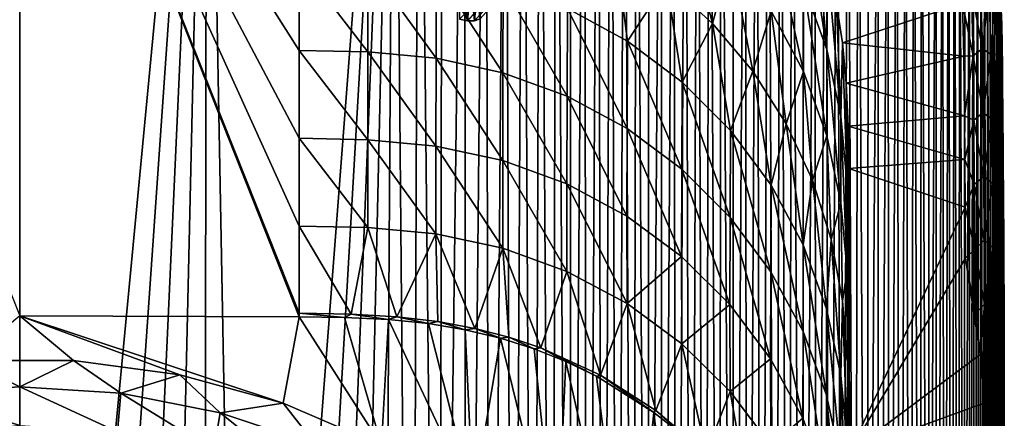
# Model space of a CAD drawing. Header units: metres. Extents: x -26 to 26, y -119 to 32.
# Tile 194 of 208: x 0 to 26, y 1 to 11. Entities that reach past the tile are written whole.
import ezdxf

# ---------------------------------------------------------------- set-up
doc = ezdxf.new("R2010")
doc.units = ezdxf.units.M
doc.layers.add('solid_13_411_041_XXX', color=7, linetype='CONTINUOUS')

msp = doc.modelspace()

# ---------------------------------------------------------------- linework, layer by layer
at = {"layer": 'solid_13_411_041_XXX'}
for points in [[(-4.467282, -25.673998, 3.756081), (-4.878562, 25.624779, 3.756081), (0, 25.636683, 3.756081)], [(-3.084597, -25.679379, 3.756081), (-4.467282, -25.673998, 3.756081), (0, 25.636683, 3.756081)], [(-1.598304, -25.683008, 3.756081), (-3.084597, -25.679379, 3.756081), (0, 25.636683, 3.756081)], [(0, -25.68432, 3.756081), (-1.598304, -25.683008, 3.756081), (0, 25.636683, 3.756081)], [(0, -25.68432, 3.756081), (0, 25.636683, 3.756081), (4.878562, 25.624779, 3.756081)], [(1.306731, -25.683424, 3.756081), (0, -25.68432, 3.756081), (4.878562, 25.624779, 3.756081)], [(2.539918, -25.681011, 3.756081), (1.306731, -25.683424, 3.756081), (4.878562, 25.624779, 3.756081)], [(3.701348, -25.677206, 3.756081), (2.539918, -25.681011, 3.756081), (4.878562, 25.624779, 3.756081)], [(4.797111, -25.672432, 3.756081), (3.701348, -25.677206, 3.756081), (4.878562, 25.624779, 3.756081)], [(5.831902, -25.666977, 3.756081), (4.797111, -25.672432, 3.756081), (4.878562, 25.624779, 3.756081)], [(5.831902, -25.666977, 3.756081), (4.878562, 25.624779, 3.756081), (9.757009, 25.589111, 3.756081)], [(6.808683, -25.660992, 3.756081), (5.831902, -25.666977, 3.756081), (9.757009, 25.589111, 3.756081)], [(7.731613, -25.654713, 3.756081), (6.808683, -25.660992, 3.756081), (9.757009, 25.589111, 3.756081)], [(8.60435, -25.647881, 3.756081), (7.731613, -25.654713, 3.756081), (9.757009, 25.589111, 3.756081)], [(9.429008, -25.640295, 3.756081), (8.60435, -25.647881, 3.756081), (9.757009, 25.589111, 3.756081)], [(10.208792, -25.632196, 3.756081), (9.429008, -25.640295, 3.756081), (9.757009, 25.589111, 3.756081)], [(10.401168, 25.58287, 3.756081), (10.208792, -25.632196, 3.756081), (9.757009, 25.589111, 3.756081)], [(10.401168, 25.58287, 3.756081), (10.943266, -25.619617, 3.756081), (10.208792, -25.632196, 3.756081)], [(10.401168, 25.58287, 3.756081), (11.013348, 25.571047, 3.756081), (10.943266, -25.619617, 3.756081)], [(11.013348, 25.571047, 3.756081), (11.59411, 25.554113, 3.756081), (10.943266, -25.619617, 3.756081)], [(11.59411, 25.554113, 3.756081), (11.631536, -25.6001, 3.756081), (10.943266, -25.619617, 3.756081)], [(11.59411, 25.554113, 3.756081), (12.139857, 25.528975, 3.756081), (11.631536, -25.6001, 3.756081)], [(12.139857, 25.528975, 3.756081), (12.270702, -25.568821, 3.756081), (11.631536, -25.6001, 3.756081)], [(12.139857, 25.528975, 3.756081), (12.649996, 25.495146, 3.756081), (12.270702, -25.568821, 3.756081)], [(12.649996, 25.495146, 3.756081), (12.857265, -25.52578, 3.756081), (12.270702, -25.568821, 3.756081)], [(12.649996, 25.495146, 3.756081), (13.122694, 25.453043, 3.756081), (12.857265, -25.52578, 3.756081)], [(13.122694, 25.453043, 3.756081), (13.392784, -25.471094, 3.756081), (12.857265, -25.52578, 3.756081)], [(13.122694, 25.453043, 3.756081), (13.56049, 25.402906, 3.756081), (13.392784, -25.471094, 3.756081)], [(13.56049, 25.402906, 3.756081), (13.884804, -25.405983, 3.756081), (13.392784, -25.471094, 3.756081)], [(13.56049, 25.402906, 3.756081), (13.970125, 25.345528, 3.756081), (13.884804, -25.405983, 3.756081)], [(13.970125, 25.345528, 3.756081), (14.344406, -25.330763, 3.756081), (13.884804, -25.405983, 3.756081)], [(13.970125, 25.345528, 3.756081), (14.355978, 25.280941, 3.756081), (14.344406, -25.330763, 3.756081)], [(14.355978, 25.280941, 3.756081), (14.723303, 25.209404, 3.756081), (14.344406, -25.330763, 3.756081)], [(14.723303, 25.209404, 3.756081), (14.777396, -25.245596, 3.756081), (14.344406, -25.330763, 3.756081)], [(14.723303, 25.209404, 3.756081), (15.076604, 25.130749, 3.756081), (14.777396, -25.245596, 3.756081)], [(15.076604, 25.130749, 3.756081), (15.191054, -25.150688, 3.756081), (14.777396, -25.245596, 3.756081)], [(15.076604, 25.130749, 3.756081), (15.417747, 25.04501, 3.756081), (15.191054, -25.150688, 3.756081)], [(15.417747, 25.04501, 3.756081), (15.591429, -25.045214, 3.756081), (15.191054, -25.150688, 3.756081)], [(15.417747, 25.04501, 3.756081), (15.751605, 24.951445, 3.756081), (15.591429, -25.045214, 3.756081)], [(15.751605, 24.951445, 3.756081), (15.981682, -24.928743, 3.756081), (15.591429, -25.045214, 3.756081)], [(15.751605, 24.951445, 3.756081), (16.07881, 24.84996, 3.756081), (15.981682, -24.928743, 3.756081)], [(16.07881, 24.84996, 3.756081), (16.365374, -24.800619, 3.756081), (15.981682, -24.928743, 3.756081)], [(16.07881, 24.84996, 3.756081), (16.401508, 24.740225, 3.756081), (16.365374, -24.800619, 3.756081)], [(16.401508, 24.740225, 3.756081), (16.720179, 24.621996, 3.756081), (16.365374, -24.800619, 3.756081)], [(16.720179, 24.621996, 3.756081), (16.743746, -24.660473, 3.756081), (16.365374, -24.800619, 3.756081)], [(16.720179, 24.621996, 3.756081), (17.036325, 24.494753, 3.756081), (16.743746, -24.660473, 3.756081)], [(17.036325, 24.494753, 3.756081), (17.117834, -24.507929, 3.756081), (16.743746, -24.660473, 3.756081)], [(17.036325, 24.494753, 3.756081), (17.350346, 24.358232, 3.756081), (17.117834, -24.507929, 3.756081)], [(17.350346, 24.358232, 3.756081), (17.489279, -24.342222, 3.756081), (17.117834, -24.507929, 3.756081)], [(17.350346, 24.358232, 3.756081), (17.662706, 24.21225, 3.756081), (17.489279, -24.342222, 3.756081)], [(17.662706, 24.21225, 3.756081), (17.858673, -24.16288, 3.756081), (17.489279, -24.342222, 3.756081)], [(17.662706, 24.21225, 3.756081), (17.974024, 24.056219, 3.756081), (17.858673, -24.16288, 3.756081)], [(17.974024, 24.056219, 3.756081), (18.226465, -23.969501, 3.756081), (17.858673, -24.16288, 3.756081)], [(17.974024, 24.056219, 3.756081), (18.284473, 23.889999, 3.756081), (18.226465, -23.969501, 3.756081)], [(18.284473, 23.889999, 3.756081), (18.593361, -23.761332, 3.756081), (18.226465, -23.969501, 3.756081)], [(18.284473, 23.889999, 3.756081), (18.594152, 23.713177, 3.756081), (18.593361, -23.761332, 3.756081)], [(18.594152, 23.713177, 3.756081), (18.90303, 23.525679, 3.756081), (18.593361, -23.761332, 3.756081)], [(18.90303, 23.525679, 3.756081), (18.959188, -23.538, 3.756081), (18.593361, -23.761332, 3.756081)], [(18.90303, 23.525679, 3.756081), (19.211109, 23.327143, 3.756081), (18.959188, -23.538, 3.756081)], [(19.211109, 23.327143, 3.756081), (19.32379, -23.299292, 3.756081), (18.959188, -23.538, 3.756081)], [(19.211109, 23.327143, 3.756081), (19.518032, 23.117617, 3.756081), (19.32379, -23.299292, 3.756081)], [(19.518032, 23.117617, 3.756081), (19.686924, -23.044828, 3.756081), (19.32379, -23.299292, 3.756081)], [(19.518032, 23.117617, 3.756081), (19.823568, 22.896955, 3.756081), (19.686924, -23.044828, 3.756081)], [(19.823568, 22.896955, 3.756081), (20.047152, -22.775166, 3.756081), (19.686924, -23.044828, 3.756081)], [(19.823568, 22.896955, 3.756081), (20.126719, 22.665627, 3.756081), (20.047152, -22.775166, 3.756081)], [(20.126719, 22.665627, 3.756081), (20.403568, -22.490713, 3.756081), (20.047152, -22.775166, 3.756081)], [(20.126719, 22.665627, 3.756081), (20.427181, 22.423704, 3.756081), (20.403568, -22.490713, 3.756081)], [(20.427181, 22.423704, 3.756081), (20.723211, 22.172306, 3.756081), (20.403568, -22.490713, 3.756081)], [(20.723211, 22.172306, 3.756081), (20.754818, -22.192186, 3.756081), (20.403568, -22.490713, 3.756081)], [(20.723211, 22.172306, 3.756081), (21.014524, 21.911613, 3.756081), (20.754818, -22.192186, 3.756081)], [(-0.000044, 3.560589, 113.145454), (-0.000022, 21.967253, 8.756082), (-7.28661, 21.94108, 8.756082)], [(7.286481, 3.535207, 113.140984), (-0.000022, 21.967253, 8.756082), (-0.000044, 3.560589, 113.145454)], [(7.286542, 3.624635, 112.633812), (-0.000022, 21.967253, 8.756082), (7.286481, 3.535207, 113.140984)], [(7.286536, 10.484199, 73.731285), (7.286541, 12.775992, 60.733875), (-0.000022, 21.967253, 8.756082)], [(7.286535, 8.192369, 86.728897), (7.286536, 10.484199, 73.731285), (-0.000022, 21.967253, 8.756082)], [(7.286537, 5.900506, 99.7267), (-0.000022, 21.967253, 8.756082), (7.286542, 3.624635, 112.633812)], [(7.286535, 8.192369, 86.728897), (-0.000022, 21.967253, 8.756082), (7.286537, 5.900506, 99.7267)], [(21.014524, 21.911613, 3.756081), (21.098862, -21.881029, 3.756081), (20.754818, -22.192186, 3.756081)], [(21.014524, 21.911613, 3.756081), (21.300127, 21.642223, 3.756081), (21.098862, -21.881029, 3.756081)], [(21.300127, 21.642223, 3.756081), (21.434629, -21.558031, 3.756081), (21.098862, -21.881029, 3.756081)], [(21.300127, 21.642223, 3.756081), (21.579727, 21.364416, 3.756081), (21.434629, -21.558031, 3.756081)], [(21.579727, 21.364416, 3.756081), (21.760796, -21.224234, 3.756081), (21.434629, -21.558031, 3.756081)], [(21.579727, 21.364416, 3.756081), (21.852531, 21.078779, 3.756081), (21.760796, -21.224234, 3.756081)], [(21.852531, 21.078779, 3.756081), (22.076347, -20.880724, 3.756081), (21.760796, -21.224234, 3.756081)], [(21.852531, 21.078779, 3.756081), (22.117701, 20.786348, 3.756081), (22.076347, -20.880724, 3.756081)], [(22.117701, 20.786348, 3.756081), (22.374573, 20.487806, 3.756081), (22.076347, -20.880724, 3.756081)], [(22.374573, 20.487806, 3.756081), (22.380459, -20.528511, 3.756081), (22.076347, -20.880724, 3.756081)], [(22.374573, 20.487806, 3.756081), (22.621838, 20.184982, 3.756081), (22.380459, -20.528511, 3.756081)], [(22.621838, 20.184982, 3.756081), (22.67169, -20.169481, 3.756081), (22.380459, -20.528511, 3.756081)], [(22.621838, 20.184982, 3.756081), (22.859104, 19.878378, 3.756081), (22.67169, -20.169481, 3.756081)], [(22.859104, 19.878378, 3.756081), (22.948582, -19.805866, 3.756081), (22.67169, -20.169481, 3.756081)], [(22.859104, 19.878378, 3.756081), (23.085184, 19.569965, 3.756081), (22.948582, -19.805866, 3.756081)], [(23.085184, 19.569965, 3.756081), (23.210455, -19.438845, 3.756081), (22.948582, -19.805866, 3.756081)], [(23.085184, 19.569965, 3.756081), (23.300049, 19.259916, 3.756081), (23.210455, -19.438845, 3.756081)], [(23.300049, 19.259916, 3.756081), (23.456617, -19.069889, 3.756081), (23.210455, -19.438845, 3.756081)], [(23.300049, 19.259916, 3.756081), (23.50367, 18.948908, 3.756081), (23.456617, -19.069889, 3.756081)], [(23.50367, 18.948908, 3.756081), (23.687, -18.699945, 3.756081), (23.456617, -19.069889, 3.756081)], [(23.50367, 18.948908, 3.756081), (23.696196, 18.636982, 3.756081), (23.687, -18.699945, 3.756081)], [(23.696196, 18.636982, 3.756081), (23.877806, 18.324347, 3.756081), (23.687, -18.699945, 3.756081)], [(23.877806, 18.324347, 3.756081), (23.90164, -18.3295, 3.756081), (23.687, -18.699945, 3.756081)], [(23.877806, 18.324347, 3.756081), (24.048653, 18.011211, 3.756081), (23.90164, -18.3295, 3.756081)], [(24.048653, 18.011211, 3.756081), (24.100771, -17.959087, 3.756081), (23.90164, -18.3295, 3.756081)], [(24.048653, 18.011211, 3.756081), (24.208788, 17.697792, 3.756081), (24.100771, -17.959087, 3.756081)], [(24.208788, 17.697792, 3.756081), (24.285002, -17.588516, 3.756081), (24.100771, -17.959087, 3.756081)], [(24.208788, 17.697792, 3.756081), (24.358685, 17.383745, 3.756081), (24.285002, -17.588516, 3.756081)], [(24.358685, 17.383745, 3.756081), (24.454727, -17.217539, 3.756081), (24.285002, -17.588516, 3.756081)], [(24.358685, 17.383745, 3.756081), (24.498434, 17.069008, 3.756081), (24.454727, -17.217539, 3.756081)], [(24.498434, 17.069008, 3.756081), (24.610584, -16.845621, 3.756081), (24.454727, -17.217539, 3.756081)], [(24.498434, 17.069008, 3.756081), (24.62846, 16.753088, 3.756081), (24.610584, -16.845621, 3.756081)], [(24.62846, 16.753088, 3.756081), (24.748949, 16.435591, 3.756081), (24.610584, -16.845621, 3.756081)], [(24.748949, 16.435591, 3.756081), (24.753263, -16.471472, 3.756081), (24.610584, -16.845621, 3.756081)], [(24.748949, 16.435591, 3.756081), (24.860529, 16.115458, 3.756081), (24.753263, -16.471472, 3.756081)], [(24.860529, 16.115458, 3.756081), (24.883274, -16.093943, 3.756081), (24.753263, -16.471472, 3.756081)], [(24.860529, 16.115458, 3.756081), (24.963427, 15.791593, 3.756081), (24.883274, -16.093943, 3.756081)], [(24.963427, 15.791593, 3.756081), (25.00153, -15.710915, 3.756081), (24.883274, -16.093943, 3.756081)], [(24.963427, 15.791593, 3.756081), (25.057911, 15.463253, 3.756081), (25.00153, -15.710915, 3.756081)], [(25.057911, 15.463253, 3.756081), (25.108503, -15.319486, 3.756081), (25.00153, -15.710915, 3.756081)], [(25.057911, 15.463253, 3.756081), (25.144522, 15.127438, 3.756081), (25.108503, -15.319486, 3.756081)], [(25.144522, 15.127438, 3.756081), (25.204632, -14.916758, 3.756081), (25.108503, -15.319486, 3.756081)], [(25.144522, 15.127438, 3.756081), (25.223446, 14.783461, 3.756081), (25.204632, -14.916758, 3.756081)], [(25.223446, 14.783461, 3.756081), (25.290857, -14.497007, 3.756081), (25.204632, -14.916758, 3.756081)], [(25.223446, 14.783461, 3.756081), (25.295229, 14.425509, 3.756081), (25.290857, -14.497007, 3.756081)], [(21.032166, 10.507593, 21.450674), (20.438484, 14.416127, 8.756082), (20.429039, 12.189697, 21.504354)], [(21.032166, 10.507593, 21.450674), (20.776827, 13.556476, 8.756082), (20.438484, 14.416127, 8.756082)], [(25.295229, 14.425509, 3.756081), (25.359894, 14.052341, 3.756081), (25.290857, -14.497007, 3.756081)], [(17.274979, 14.210217, 34.576069), (16.857176, 12.278663, 47.535721), (18.059031, 11.181535, 47.456387)], [(18.529411, 12.939429, 34.510006), (17.274979, 14.210217, 34.576069), (18.059031, 11.181535, 47.456387)], [(11.668641, 11.257229, 38.50119), (11.460985, 11.294569, 39.109161), (14.083073, 13.951962, 47.629566)], [(11.668641, 11.257229, 38.50119), (14.083073, 13.951962, 47.629566), (14.262037, 13.965083, 47.100616)], [(11.854519, 11.256349, 37.753971), (11.668641, 11.257229, 38.50119), (14.262037, 13.965083, 47.100616)], [(11.854519, 11.256349, 37.753971), (14.262037, 13.965083, 47.100616), (14.417923, 14.008827, 46.440453)], [(11.997573, 11.304506, 36.889736), (11.854519, 11.256349, 37.753971), (14.417923, 14.008827, 46.440453)], [(25.359894, 14.052341, 3.756081), (25.367113, -14.053462, 3.756081), (25.290857, -14.497007, 3.756081)], [(25.359894, 14.052341, 3.756081), (25.417358, 13.657694, 3.756081), (25.367113, -14.053462, 3.756081)], [(19.590931, 13.768539, 21.554831), (19.587465, 11.502868, 34.435162), (20.426691, 9.929324, 34.352962)], [(20.429039, 12.189697, 21.504354), (19.590931, 13.768539, 21.554831), (20.426691, 9.929324, 34.352962)], [(25.417358, 13.657694, 3.756081), (25.433346, -13.580673, 3.756081), (25.367113, -14.053462, 3.756081)], [(25.417358, 13.657694, 3.756081), (25.467489, 13.23853, 3.756081), (25.433346, -13.580673, 3.756081)], [(21.032166, 10.507593, 21.450674), (21.057915, 12.652691, 8.756082), (20.776827, 13.556476, 8.756082)], [(15.520635, 13.208337, 47.602814), (14.272802, 11.575774, 60.623337), (15.839803, 10.725297, 60.544552)], [(16.857176, 12.278663, 47.535721), (15.520635, 13.208337, 47.602814), (15.839803, 10.725297, 60.544552)], [(25.467489, 13.23853, 3.756081), (25.489382, -13.068502, 3.756081), (25.433346, -13.580673, 3.756081)], [(25.467489, 13.23853, 3.756081), (25.510098, 12.787432, 3.756081), (25.489382, -13.068502, 3.756081)], [(18.529411, 12.939429, 34.510006), (18.059031, 11.181535, 47.456387), (19.105932, 9.937348, 47.366276)], [(19.587465, 11.502868, 34.435162), (18.529411, 12.939429, 34.510006), (19.105932, 9.937348, 47.366276)], [(7.286536, 10.484199, 73.731285), (9.072202, 10.445573, 73.727272), (7.286541, 12.775992, 60.733875)], [(9.072202, 10.445573, 73.727272), (9.073554, 12.737207, 60.730373), (7.286541, 12.775992, 60.733875)], [(9.072202, 10.445573, 73.727272), (10.849506, 10.276974, 73.708351), (9.073554, 12.737207, 60.730373)], [(10.849506, 10.276974, 73.708351), (10.852142, 12.567634, 60.714897), (9.073554, 12.737207, 60.730373)], [(21.400911, 8.758977, 21.395761), (21.057915, 12.652691, 8.756082), (21.032166, 10.507593, 21.450674)], [(21.400911, 8.758977, 21.395761), (21.283474, 11.681073, 8.756082), (21.057915, 12.652691, 8.756082)], [(25.510098, 12.787432, 3.756081), (25.534508, -12.508083, 3.756081), (25.489382, -13.068502, 3.756081)], [(25.510098, 12.787432, 3.756081), (25.544807, 12.302438, 3.756081), (25.534508, -12.508083, 3.756081)], [(10.849506, 10.276974, 73.708351), (12.593893, 9.901986, 73.666023), (10.852142, 12.567634, 60.714897)], [(12.593893, 9.901986, 73.666023), (12.597621, 12.190527, 60.68018), (10.852142, 12.567634, 60.714897)], [(11.474631, 11.958576, 35.290085), (11.668641, 11.257229, 38.50119), (11.57684, 12.424028, 32.248932)], [(11.57684, 12.424028, 32.248932), (11.668641, 11.257229, 38.50119), (11.760835, 12.202466, 32.769512)], [(11.760835, 12.202466, 32.769512), (11.668641, 11.257229, 38.50119), (11.854519, 11.256349, 37.753971)], [(11.760835, 12.202466, 32.769512), (11.854519, 11.256349, 37.753971), (11.917492, 11.976681, 33.409649)], [(12.593893, 9.901986, 73.666023), (14.268356, 9.290485, 73.596802), (12.597621, 12.190527, 60.68018)], [(14.268356, 9.290485, 73.596802), (14.272802, 11.575774, 60.623337), (12.597621, 12.190527, 60.68018)], [(16.857176, 12.278663, 47.535721), (15.839803, 10.725297, 60.544552), (17.264671, 9.65799, 60.445583)], [(18.059031, 11.181535, 47.456387), (16.857176, 12.278663, 47.535721), (17.264671, 9.65799, 60.445583)], [(20.429039, 12.189697, 21.504354), (20.426691, 9.929324, 34.352962), (21.030895, 8.252385, 34.265388)], [(21.032166, 10.507593, 21.450674), (20.429039, 12.189697, 21.504354), (21.030895, 8.252385, 34.265388)], [(25.092077, 10.534163, 8.628551), (25.037371, 12.219467, 8.628551), (24.802391, 12.030492, 8.726075)], [(25.264284, 12.076554, 8.463654), (25.037371, 12.219467, 8.628551), (25.092077, 10.534163, 8.628551)], [(25.312744, 10.372491, 8.463654), (25.264284, 12.076554, 8.463654), (25.092077, 10.534163, 8.628551)], [(25.429279, 12.0853, 8.245347), (25.264284, 12.076554, 8.463654), (25.312744, 10.372491, 8.463654)], [(25.477942, 10.374717, 8.245347), (25.429279, 12.0853, 8.245347), (25.312744, 10.372491, 8.463654)], [(25.527021, 12.090481, 8.000323), (25.429279, 12.0853, 8.245347), (25.477942, 10.374717, 8.245347)], [(25.575804, 10.376036, 8.000323), (25.527021, 12.090481, 8.000323), (25.477942, 10.374717, 8.245347)], [(25.573042, 11.737695, 7.756082), (25.527021, 12.090481, 8.000323), (25.575804, 10.376036, 8.000323)], [(25.544807, 12.302438, 3.756081), (25.568527, -11.896982, 3.756081), (25.534508, -12.508083, 3.756081)], [(25.544807, 12.302438, 3.756081), (25.571074, 11.780089, 3.756081), (25.568527, -11.896982, 3.756081)], [(11.466878, 11.840569, 35.989758), (11.460985, 11.294569, 39.109161), (11.668641, 11.257229, 38.50119)], [(11.466878, 11.840569, 35.989758), (11.668641, 11.257229, 38.50119), (11.474631, 11.958576, 35.290085)], [(11.917492, 11.976681, 33.409649), (11.854519, 11.256349, 37.753971), (11.997573, 11.304506, 36.889736)], [(24.849436, 10.343161, 8.726075), (24.802391, 12.030492, 8.726075), (24.573683, 11.708112, 8.756082)], [(25.092077, 10.534163, 8.628551), (24.802391, 12.030492, 8.726075), (24.849436, 10.343161, 8.726075)], [(14.268356, 9.290485, 73.596802), (15.835217, 8.444208, 73.500877), (14.272802, 11.575774, 60.623337)], [(15.835217, 8.444208, 73.500877), (15.839803, 10.725297, 60.544552), (14.272802, 11.575774, 60.623337)], [(21.283474, 11.681073, 8.756082), (21.442614, 10.679824, 8.756082), (24.573683, 11.708112, 8.756082)], [(21.400911, 8.758977, 21.395761), (21.442614, 10.679824, 8.756082), (21.283474, 11.681073, 8.756082)], [(21.442614, 10.679824, 8.756082), (24.606279, 10.332889, 8.756082), (24.573683, 11.708112, 8.756082)], [(24.849436, 10.343161, 8.726075), (24.573683, 11.708112, 8.756082), (24.606279, 10.332889, 8.756082)], [(25.571074, 11.780089, 3.756081), (25.590046, 11.224291, 3.756081), (25.568527, -11.896982, 3.756081)], [(25.573042, 11.737695, 7.756082), (25.590046, 11.224291, 3.756081), (25.571074, 11.780089, 3.756081)], [(25.591763, 11.154683, 7.756082), (25.590046, 11.224291, 3.756081), (25.573042, 11.737695, 7.756082)], [(25.591763, 11.154683, 7.756082), (25.573042, 11.737695, 7.756082), (25.575804, 10.376036, 8.000323)], [(19.587465, 11.502868, 34.435162), (19.105932, 9.937348, 47.366276), (19.979109, 8.567346, 47.266846)], [(20.426691, 9.929324, 34.352962), (19.587465, 11.502868, 34.435162), (19.979109, 8.567346, 47.266846)], [(18.059031, 11.181535, 47.456387), (17.264671, 9.65799, 60.445583), (18.520748, 8.397391, 60.328465)], [(19.105932, 9.937348, 47.366276), (18.059031, 11.181535, 47.456387), (18.520748, 8.397391, 60.328465)], [(25.590046, 11.224291, 3.756081), (25.590836, -11.236552, 3.756081), (25.568527, -11.896982, 3.756081)], [(25.603001, 10.583702, 7.756082), (25.591763, 11.154683, 7.756082), (25.575804, 10.376036, 8.000323)], [(25.590046, 11.224291, 3.756081), (25.601883, 10.635651, 3.756081), (25.590836, -11.236552, 3.756081)], [(25.591763, 11.154683, 7.756082), (25.601883, 10.635651, 3.756081), (25.590046, 11.224291, 3.756081)], [(25.603001, 10.583702, 7.756082), (25.601883, 10.635651, 3.756081), (25.591763, 11.154683, 7.756082)], [(15.835217, 8.444208, 73.500877), (17.260376, 7.381825, 73.380356), (15.839803, 10.725297, 60.544552)], [(17.260376, 7.381825, 73.380356), (17.264671, 9.65799, 60.445583), (15.839803, 10.725297, 60.544552)], [(21.566168, 6.978481, 21.342215), (21.442614, 10.679824, 8.756082), (21.400911, 8.758977, 21.395761)], [(21.442614, 10.679824, 8.756082), (21.541628, 9.629935, 8.756082), (24.606279, 10.332889, 8.756082)], [(21.566168, 6.978481, 21.342215), (21.541628, 9.629935, 8.756082), (21.442614, 10.679824, 8.756082)], [(25.109217, 8.864592, 8.628551), (25.092077, 10.534163, 8.628551), (24.849436, 10.343161, 8.726075)], [(25.312744, 10.372491, 8.463654), (25.092077, 10.534163, 8.628551), (25.109217, 8.864592, 8.628551)], [(25.609924, 10.030308, 7.756082), (25.603001, 10.583702, 7.756082), (25.575804, 10.376036, 8.000323)], [(25.601883, 10.635651, 3.756081), (25.605272, -10.530828, 3.756081), (25.590836, -11.236552, 3.756081)], [(25.601883, 10.635651, 3.756081), (25.6105, 10.016884, 3.756081), (25.605272, -10.530828, 3.756081)], [(25.609924, 10.030308, 7.756082), (25.6105, 10.016884, 3.756081), (25.601883, 10.635651, 3.756081)], [(25.609924, 10.030308, 7.756082), (25.601883, 10.635651, 3.756081), (25.603001, 10.583702, 7.756082)], [(9.069795, 8.153938, 86.724182), (7.286536, 10.484199, 73.731285), (7.286535, 8.192369, 86.728897)], [(9.069795, 8.153938, 86.724182), (9.072202, 10.445573, 73.727272), (7.286536, 10.484199, 73.731285)], [(10.844759, 7.986321, 86.701805), (9.072202, 10.445573, 73.727272), (9.069795, 8.153938, 86.724182)], [(10.844759, 7.986321, 86.701805), (10.849506, 10.276974, 73.708351), (9.072202, 10.445573, 73.727272)], [(12.586998, 7.61346, 86.651871), (10.849506, 10.276974, 73.708351), (10.844759, 7.986321, 86.701805)], [(12.586998, 7.61346, 86.651871), (12.593893, 9.901986, 73.666023), (10.849506, 10.276974, 73.708351)], [(21.032166, 10.507593, 21.450674), (21.030895, 8.252385, 34.265388), (21.4004, 6.50879, 34.175049)], [(21.400911, 8.758977, 21.395761), (21.032166, 10.507593, 21.450674), (21.4004, 6.50879, 34.175049)], [(21.541628, 9.629935, 8.756082), (24.621716, 8.77605, 8.756082), (24.606279, 10.332889, 8.756082)], [(24.849436, 10.343161, 8.726075), (24.606279, 10.332889, 8.756082), (24.621716, 8.77605, 8.756082)], [(24.865896, 8.662523, 8.726075), (24.849436, 10.343161, 8.726075), (24.621716, 8.77605, 8.756082)], [(25.109217, 8.864592, 8.628551), (24.849436, 10.343161, 8.726075), (24.865896, 8.662523, 8.726075)], [(25.329248, 8.691144, 8.463654), (25.312744, 10.372491, 8.463654), (25.109217, 8.864592, 8.628551)], [(25.477942, 10.374717, 8.245347), (25.312744, 10.372491, 8.463654), (25.329248, 8.691144, 8.463654)], [(25.494436, 8.692554, 8.245347), (25.477942, 10.374717, 8.245347), (25.329248, 8.691144, 8.463654)], [(25.575804, 10.376036, 8.000323), (25.477942, 10.374717, 8.245347), (25.494436, 8.692554, 8.245347)], [(25.592293, 8.693389, 8.000323), (25.575804, 10.376036, 8.000323), (25.494436, 8.692554, 8.245347)], [(25.609924, 10.030308, 7.756082), (25.575804, 10.376036, 8.000323), (25.592293, 8.693389, 8.000323)], [(25.615253, 9.493488, 7.756082), (25.609924, 10.030308, 7.756082), (25.592293, 8.693389, 8.000323)], [(25.6105, 10.016884, 3.756081), (25.612797, -9.780866, 3.756081), (25.605272, -10.530828, 3.756081)], [(25.615253, 9.493488, 7.756082), (25.6105, 10.016884, 3.756081), (25.609924, 10.030308, 7.756082)], [(25.6105, 10.016884, 3.756081), (25.616461, 9.367817, 3.756081), (25.612797, -9.780866, 3.756081)], [(25.615253, 9.493488, 7.756082), (25.616461, 9.367817, 3.756081), (25.6105, 10.016884, 3.756081)], [(14.25969, 7.00522, 86.570274), (12.593893, 9.901986, 73.666023), (12.586998, 7.61346, 86.651871)], [(14.25969, 7.00522, 86.570274), (14.268356, 9.290485, 73.596802), (12.593893, 9.901986, 73.666023)], [(19.105932, 9.937348, 47.366276), (18.520748, 8.397391, 60.328465), (19.58078, 6.971541, 60.195816)], [(19.979109, 8.567346, 47.266846), (19.105932, 9.937348, 47.366276), (19.58078, 6.971541, 60.195816)], [(20.426691, 9.929324, 34.352962), (19.979109, 8.567346, 47.266846), (20.663025, 7.09487, 47.159851)], [(21.030895, 8.252385, 34.265388), (20.426691, 9.929324, 34.352962), (20.663025, 7.09487, 47.159851)], [(17.260376, 7.381825, 73.380356), (18.517414, 6.126309, 73.237709), (17.264671, 9.65799, 60.445583)], [(18.517414, 6.126309, 73.237709), (18.520748, 8.397391, 60.328465), (17.264671, 9.65799, 60.445583)], [(21.541628, 9.629935, 8.756082), (21.590132, 8.510266, 8.756082), (24.621716, 8.77605, 8.756082)], [(21.566168, 6.978481, 21.342215), (21.590132, 8.510266, 8.756082), (21.541628, 9.629935, 8.756082)], [(15.825356, 6.163151, 86.457199), (14.268356, 9.290485, 73.596802), (14.25969, 7.00522, 86.570274)], [(15.825356, 6.163151, 86.457199), (15.835217, 8.444208, 73.500877), (14.268356, 9.290485, 73.596802)], [(25.620123, 8.96931, 7.756082), (25.615253, 9.493488, 7.756082), (25.592293, 8.693389, 8.000323)], [(25.616461, 9.367817, 3.756081), (25.622648, 8.688605, 3.756081), (25.612797, -9.780866, 3.756081)], [(25.620123, 8.96931, 7.756082), (25.616461, 9.367817, 3.756081), (25.615253, 9.493488, 7.756082)], [(25.620123, 8.96931, 7.756082), (25.622648, 8.688605, 3.756081), (25.616461, 9.367817, 3.756081)], [(21.400911, 8.758977, 21.395761), (21.4004, 6.50879, 34.175049), (21.566069, 4.733364, 34.085083)], [(21.566168, 6.978481, 21.342215), (21.400911, 8.758977, 21.395761), (21.566069, 4.733364, 34.085083)], [(21.590132, 8.510266, 8.756082), (24.631161, 7.633219, 8.756082), (24.621716, 8.77605, 8.756082)], [(24.865896, 8.662523, 8.726075), (24.621716, 8.77605, 8.756082), (24.631161, 7.633219, 8.756082)], [(25.122612, 7.197836, 8.628551), (25.109217, 8.864592, 8.628551), (24.865896, 8.662523, 8.726075)], [(25.329248, 8.691144, 8.463654), (25.109217, 8.864592, 8.628551), (25.122612, 7.197836, 8.628551)], [(25.624699, 8.446089, 7.756082), (25.620123, 8.96931, 7.756082), (25.592293, 8.693389, 8.000323)], [(25.624699, 8.446089, 7.756082), (25.622648, 8.688605, 3.756081), (25.620123, 8.96931, 7.756082)], [(19.979109, 8.567346, 47.266846), (19.58078, 6.971541, 60.195816), (20.422272, 5.408595, 60.050175)], [(20.663025, 7.09487, 47.159851), (19.979109, 8.567346, 47.266846), (20.422272, 5.408595, 60.050175)], [(21.604193, 5.184965, 21.332809), (21.590132, 8.510266, 8.756082), (21.566168, 6.978481, 21.342215)], [(21.590132, 8.510266, 8.756082), (21.604191, 7.402582, 8.756082), (24.631161, 7.633219, 8.756082)], [(21.604193, 5.184965, 21.332809), (21.604191, 7.402582, 8.756082), (21.590132, 8.510266, 8.756082)], [(24.879053, 6.982605, 8.726075), (24.865896, 8.662523, 8.726075), (24.631161, 7.633219, 8.756082)], [(25.122612, 7.197836, 8.628551), (24.865896, 8.662523, 8.726075), (24.879053, 6.982605, 8.726075)], [(25.342443, 7.012157, 8.463654), (25.329248, 8.691144, 8.463654), (25.122612, 7.197836, 8.628551)], [(25.494436, 8.692554, 8.245347), (25.329248, 8.691144, 8.463654), (25.342443, 7.012157, 8.463654)], [(25.507633, 7.013308, 8.245347), (25.494436, 8.692554, 8.245347), (25.342443, 7.012157, 8.463654)], [(25.592293, 8.693389, 8.000323), (25.494436, 8.692554, 8.245347), (25.507633, 7.013308, 8.245347)], [(25.605492, 7.013989, 8.000323), (25.592293, 8.693389, 8.000323), (25.507633, 7.013308, 8.245347)], [(25.624699, 8.446089, 7.756082), (25.592293, 8.693389, 8.000323), (25.605492, 7.013989, 8.000323)], [(25.622648, 8.688605, 3.756081), (25.627056, -8.193091, 3.756081), (25.612797, -9.780866, 3.756081)], [(25.622648, 8.688605, 3.756081), (25.628561, 7.977057, 3.756081), (25.627056, -8.193091, 3.756081)], [(25.624699, 8.446089, 7.756082), (25.628561, 7.977057, 3.756081), (25.622648, 8.688605, 3.756081)], [(17.249754, 5.105701, 86.315132), (15.835217, 8.444208, 73.500877), (15.825356, 6.163151, 86.457199)], [(17.249754, 5.105701, 86.315132), (17.260376, 7.381825, 73.380356), (15.835217, 8.444208, 73.500877)], [(18.517414, 6.126309, 73.237709), (19.578577, 4.705803, 73.076164), (18.520748, 8.397391, 60.328465)], [(19.578577, 4.705803, 73.076164), (19.58078, 6.971541, 60.195816), (18.520748, 8.397391, 60.328465)], [(21.030895, 8.252385, 34.265388), (20.663025, 7.09487, 47.159851), (21.148865, 5.546585, 47.047405)], [(21.4004, 6.50879, 34.175049), (21.030895, 8.252385, 34.265388), (21.148865, 5.546585, 47.047405)], [(25.629025, 7.918919, 7.756082), (25.624699, 8.446089, 7.756082), (25.605492, 7.013989, 8.000323)], [(25.629025, 7.918919, 7.756082), (25.628561, 7.977057, 3.756081), (25.624699, 8.446089, 7.756082)], [(7.286535, 8.192369, 86.728897), (7.286537, 5.900506, 99.7267), (9.0699, 5.862298, 99.721085)], [(9.069795, 8.153938, 86.724182), (7.286535, 8.192369, 86.728897), (9.0699, 5.862298, 99.721085)], [(9.069795, 8.153938, 86.724182), (9.0699, 5.862298, 99.721085), (10.845027, 5.695625, 99.695244)], [(10.844759, 7.986321, 86.701805), (9.069795, 8.153938, 86.724182), (10.845027, 5.695625, 99.695244)], [(10.844759, 7.986321, 86.701805), (10.845027, 5.695625, 99.695244), (12.587587, 5.324799, 99.63768)], [(12.586998, 7.61346, 86.651871), (10.844759, 7.986321, 86.701805), (12.587587, 5.324799, 99.63768)], [(25.628561, 7.977057, 3.756081), (25.634256, 7.2308, 3.756081), (25.627056, -8.193091, 3.756081)], [(25.633114, 7.385909, 7.756082), (25.634256, 7.2308, 3.756081), (25.628561, 7.977057, 3.756081)], [(25.633114, 7.385909, 7.756082), (25.628561, 7.977057, 3.756081), (25.629025, 7.918919, 7.756082)], [(25.633114, 7.385909, 7.756082), (25.629025, 7.918919, 7.756082), (25.605492, 7.013989, 8.000323)], [(12.586998, 7.61346, 86.651871), (12.587587, 5.324799, 99.63768), (14.260923, 4.719687, 99.543671)], [(14.25969, 7.00522, 86.570274), (12.586998, 7.61346, 86.651871), (14.260923, 4.719687, 99.543671)], [(21.604191, 7.402582, 8.756082), (24.639849, 6.396657, 8.756082), (24.631161, 7.633219, 8.756082)], [(24.879053, 6.982605, 8.726075), (24.631161, 7.633219, 8.756082), (24.639849, 6.396657, 8.756082)], [(18.506702, 3.85528, 86.146957), (17.260376, 7.381825, 73.380356), (17.249754, 5.105701, 86.315132)], [(18.506702, 3.85528, 86.146957), (18.517414, 6.126309, 73.237709), (17.260376, 7.381825, 73.380356)], [(21.629967, 0.003556, 8.756082), (24.639849, 6.396657, 8.756082), (21.604191, 7.402582, 8.756082)], [(21.629967, -6.809151, 47.392769), (21.629967, 0.003556, 8.756082), (21.604191, 7.402582, 8.756082)], [(21.629967, -6.809151, 47.392769), (21.604191, 7.402582, 8.756082), (21.604193, 5.184965, 21.332809)], [(25.133259, 5.530536, 8.628551), (25.122612, 7.197836, 8.628551), (24.879053, 6.982605, 8.726075)], [(25.342443, 7.012157, 8.463654), (25.122612, 7.197836, 8.628551), (25.133259, 5.530536, 8.628551)], [(25.636967, 6.845627, 7.756082), (25.633114, 7.385909, 7.756082), (25.605492, 7.013989, 8.000323)], [(25.634256, 7.2308, 3.756081), (25.638451, -6.685262, 3.756081), (25.627056, -8.193091, 3.756081)], [(25.636967, 6.845627, 7.756082), (25.634256, 7.2308, 3.756081), (25.633114, 7.385909, 7.756082)], [(25.634256, 7.2308, 3.756081), (25.639614, 6.447719, 3.756081), (25.638451, -6.685262, 3.756081)], [(25.636967, 6.845627, 7.756082), (25.639614, 6.447719, 3.756081), (25.634256, 7.2308, 3.756081)], [(14.25969, 7.00522, 86.570274), (14.260923, 4.719687, 99.543671), (15.82773, 3.881666, 99.413414)], [(15.825356, 6.163151, 86.457199), (14.25969, 7.00522, 86.570274), (15.82773, 3.881666, 99.413414)], [(19.578577, 4.705803, 73.076164), (20.421339, 3.148144, 72.898796), (19.58078, 6.971541, 60.195816)], [(20.421339, 3.148144, 72.898796), (20.422272, 5.408595, 60.050175), (19.58078, 6.971541, 60.195816)], [(20.663025, 7.09487, 47.159851), (20.422272, 5.408595, 60.050175), (21.028664, 3.741989, 59.894806)], [(21.148865, 5.546585, 47.047405), (20.663025, 7.09487, 47.159851), (21.028664, 3.741989, 59.894806)], [(21.566168, 6.978481, 21.342215), (21.566069, 4.733364, 34.085083), (21.604193, 2.945906, 34.031143)], [(21.566168, 6.978481, 21.342215), (21.604193, 2.945906, 34.031143), (21.604193, 3.854649, 28.877407)], [(21.604193, 5.184965, 21.332809), (21.566168, 6.978481, 21.342215), (21.604193, 3.854649, 28.877407)], [(24.88942, 5.302553, 8.726075), (24.879053, 6.982605, 8.726075), (24.639849, 6.396657, 8.756082)], [(25.133259, 5.530536, 8.628551), (24.879053, 6.982605, 8.726075), (24.88942, 5.302553, 8.726075)], [(25.35284, 5.332699, 8.463654), (25.342443, 7.012157, 8.463654), (25.133259, 5.530536, 8.628551)], [(25.507633, 7.013308, 8.245347), (25.342443, 7.012157, 8.463654), (25.35284, 5.332699, 8.463654)], [(25.518028, 5.333476, 8.245347), (25.507633, 7.013308, 8.245347), (25.35284, 5.332699, 8.463654)], [(25.605492, 7.013989, 8.000323), (25.507633, 7.013308, 8.245347), (25.518028, 5.333476, 8.245347)], [(25.615885, 5.333936, 8.000323), (25.605492, 7.013989, 8.000323), (25.518028, 5.333476, 8.245347)], [(25.636967, 6.845627, 7.756082), (25.605492, 7.013989, 8.000323), (25.615885, 5.333936, 8.000323)], [(25.640596, 6.294866, 7.756082), (25.636967, 6.845627, 7.756082), (25.615885, 5.333936, 8.000323)], [(25.640596, 6.294866, 7.756082), (25.639614, 6.447719, 3.756081), (25.636967, 6.845627, 7.756082)], [(21.4004, 6.50879, 34.175049), (21.148865, 5.546585, 47.047405), (21.442184, 3.950773, 46.932205)], [(21.566069, 4.733364, 34.085083), (21.4004, 6.50879, 34.175049), (21.442184, 3.950773, 46.932205)], [(25.639614, 6.447719, 3.756081), (25.644604, 5.626958, 3.756081), (25.638451, -6.685262, 3.756081)], [(25.644005, 5.730048, 7.756082), (25.644604, 5.626958, 3.756081), (25.639614, 6.447719, 3.756081)], [(25.644005, 5.730048, 7.756082), (25.639614, 6.447719, 3.756081), (25.640596, 6.294866, 7.756082)], [(17.249754, 5.105701, 86.315132), (15.825356, 6.163151, 86.457199), (15.82773, 3.881666, 99.413414)], [(21.629967, 0.003556, 8.756082), (24.647598, 5.059226, 8.756082), (24.639849, 6.396657, 8.756082)], [(24.88942, 5.302553, 8.726075), (24.639849, 6.396657, 8.756082), (24.647598, 5.059226, 8.756082)], [(25.644005, 5.730048, 7.756082), (25.640596, 6.294866, 7.756082), (25.615885, 5.333936, 8.000323)], [(19.567945, 2.44013, 85.956505), (18.517414, 6.126309, 73.237709), (18.506702, 3.85528, 86.146957)], [(19.567945, 2.44013, 85.956505), (19.578577, 4.705803, 73.076164), (18.517414, 6.126309, 73.237709)], [(7.286537, 5.900506, 99.7267), (7.286542, 3.624635, 112.633812), (8.634461, 3.603683, 112.630104)], [(9.0699, 5.862298, 99.721085), (7.286537, 5.900506, 99.7267), (8.634461, 3.603683, 112.630104)], [(9.0699, 5.862298, 99.721085), (8.634461, 3.603683, 112.630104), (9.831539, 3.536601, 112.618256)], [(10.845027, 5.695625, 99.695244), (9.0699, 5.862298, 99.721085), (9.831539, 3.536601, 112.618256)], [(10.845027, 5.695625, 99.695244), (9.831539, 3.536601, 112.618256), (10.900704, 3.411823, 112.596214)], [(10.845027, 5.695625, 99.695244), (10.900704, 3.411823, 112.596214), (11.865454, 3.232269, 112.564507)], [(12.587587, 5.324799, 99.63768), (10.845027, 5.695625, 99.695244), (11.865454, 3.232269, 112.564507)], [(25.647152, 5.154615, 7.756082), (25.644005, 5.730048, 7.756082), (25.615885, 5.333936, 8.000323)], [(25.647152, 5.154615, 7.756082), (25.644604, 5.626958, 3.756081), (25.644005, 5.730048, 7.756082)], [(20.421339, 3.148144, 72.898796), (21.028963, 1.486694, 72.709534), (20.422272, 5.408595, 60.050175)], [(21.028963, 1.486694, 72.709534), (21.028664, 3.741989, 59.894806), (20.422272, 5.408595, 60.050175)], [(21.148865, 5.546585, 47.047405), (21.028664, 3.741989, 59.894806), (21.399719, 2.008436, 59.73362)], [(21.442184, 3.950773, 46.932205), (21.148865, 5.546585, 47.047405), (21.399719, 2.008436, 59.73362)], [(25.141132, 3.863497, 8.628551), (25.133259, 5.530536, 8.628551), (24.88942, 5.302553, 8.726075)], [(25.35284, 5.332699, 8.463654), (25.133259, 5.530536, 8.628551), (25.141132, 3.863497, 8.628551)], [(25.644604, 5.626958, 3.756081), (25.646856, -5.258943, 3.756081), (25.638451, -6.685262, 3.756081)], [(25.644604, 5.626958, 3.756081), (25.649086, 4.764832, 3.756081), (25.646856, -5.258943, 3.756081)], [(25.647152, 5.154615, 7.756082), (25.649086, 4.764832, 3.756081), (25.644604, 5.626958, 3.756081)], [(12.587587, 5.324799, 99.63768), (11.865454, 3.232269, 112.564507), (12.750009, 3.002736, 112.523964)], [(12.587587, 5.324799, 99.63768), (12.750009, 3.002736, 112.523964), (13.578473, 2.724872, 112.474884)], [(14.260923, 4.719687, 99.543671), (12.587587, 5.324799, 99.63768), (13.578473, 2.724872, 112.474884)], [(21.629967, -6.809151, 47.392769), (21.604193, 5.184965, 21.332809), (21.604193, 3.854649, 28.877407)], [(24.883316, 3.730881, 8.729353), (24.88942, 5.302553, 8.726075), (24.647598, 5.059226, 8.756082)], [(24.883316, 3.730881, 8.729353), (24.899612, 3.620534, 8.725449), (24.88942, 5.302553, 8.726075)], [(25.141132, 3.863497, 8.628551), (24.88942, 5.302553, 8.726075), (24.899612, 3.620534, 8.725449)], [(25.360426, 3.653596, 8.463654), (25.35284, 5.332699, 8.463654), (25.141132, 3.863497, 8.628551)], [(25.518028, 5.333476, 8.245347), (25.35284, 5.332699, 8.463654), (25.360426, 3.653596, 8.463654)], [(25.525616, 3.654076, 8.245347), (25.518028, 5.333476, 8.245347), (25.360426, 3.653596, 8.463654)], [(25.615885, 5.333936, 8.000323), (25.518028, 5.333476, 8.245347), (25.525616, 3.654076, 8.245347)], [(25.623474, 3.654361, 8.000323), (25.615885, 5.333936, 8.000323), (25.525616, 3.654076, 8.245347)], [(25.647152, 5.154615, 7.756082), (25.615885, 5.333936, 8.000323), (25.623474, 3.654361, 8.000323)], [(25.64999, 4.573741, 7.756082), (25.647152, 5.154615, 7.756082), (25.623474, 3.654361, 8.000323)], [(25.64999, 4.573741, 7.756082), (25.649086, 4.764832, 3.756081), (25.647152, 5.154615, 7.756082)], [(17.249754, 5.105701, 86.315132), (15.82773, 3.881666, 99.413414), (17.25363, 2.829011, 99.249756)], [(18.506702, 3.85528, 86.146957), (17.249754, 5.105701, 86.315132), (17.25363, 2.829011, 99.249756)], [(21.629967, 0.003556, 8.756082), (25.031713, 2.551845, 8.756082), (24.647598, 5.059226, 8.756082)], [(24.883316, 3.730881, 8.729353), (24.647598, 5.059226, 8.756082), (25.031713, 2.551845, 8.756082)], [(14.260923, 4.719687, 99.543671), (13.578473, 2.724872, 112.474884), (15.139188, 2.012545, 112.349068)], [(15.82773, 3.881666, 99.413414), (14.260923, 4.719687, 99.543671), (15.139188, 2.012545, 112.349068)], [(20.410931, 0.887769, 85.747414), (19.578577, 4.705803, 73.076164), (19.567945, 2.44013, 85.956505)], [(20.410931, 0.887769, 85.747414), (20.421339, 3.148144, 72.898796), (19.578577, 4.705803, 73.076164)], [(21.566069, 4.733364, 34.085083), (21.442184, 3.950773, 46.932205), (21.572994, 2.33309, 46.816994)], [(21.566069, 4.733364, 34.085083), (21.572994, 2.33309, 46.816994), (21.604193, 0.708645, 46.71928)], [(21.566069, 4.733364, 34.085083), (21.604193, 0.708645, 46.71928), (21.604193, 2.945906, 34.031143)], [(25.649086, 4.764832, 3.756081), (25.653028, 3.860588, 3.756081), (25.646856, -5.258943, 3.756081)], [(25.652483, 3.995494, 7.756082), (25.653028, 3.860588, 3.756081), (25.649086, 4.764832, 3.756081)], [(25.652483, 3.995494, 7.756082), (25.649086, 4.764832, 3.756081), (25.64999, 4.573741, 7.756082)], [(25.652483, 3.995494, 7.756082), (25.64999, 4.573741, 7.756082), (25.623474, 3.654361, 8.000323)], [(15.82773, 3.881666, 99.413414), (15.139188, 2.012545, 112.349068), (16.581104, 1.092857, 112.186623)], [(17.25363, 2.829011, 99.249756), (15.82773, 3.881666, 99.413414), (16.581104, 1.092857, 112.186623)], [(18.506702, 3.85528, 86.146957), (17.25363, 2.829011, 99.249756), (18.512678, 1.583583, 99.05603)], [(19.567945, 2.44013, 85.956505), (18.506702, 3.85528, 86.146957), (18.512678, 1.583583, 99.05603)], [(21.442184, 3.950773, 46.932205), (21.399719, 2.008436, 59.73362), (21.566248, 0.243149, 59.57082)], [(21.572994, 2.33309, 46.816994), (21.442184, 3.950773, 46.932205), (21.566248, 0.243149, 59.57082)], [(21.629967, -6.809151, 47.392769), (21.604193, 3.854649, 28.877407), (21.604193, 2.945906, 34.031143)], [(25.141132, 3.863497, 8.628551), (24.899612, 3.620534, 8.725449), (25.038387, 2.485581, 8.680648)], [(25.146231, 2.196631, 8.628551), (25.141132, 3.863497, 8.628551), (25.038387, 2.485581, 8.680648)], [(25.360426, 3.653596, 8.463654), (25.141132, 3.863497, 8.628551), (25.146231, 2.196631, 8.628551)], [(25.654665, 3.409902, 7.756082), (25.652483, 3.995494, 7.756082), (25.623474, 3.654361, 8.000323)], [(25.653028, 3.860588, 3.756081), (25.65304, -3.904476, 3.756081), (25.646856, -5.258943, 3.756081)], [(25.654665, 3.409902, 7.756082), (25.653028, 3.860588, 3.756081), (25.652483, 3.995494, 7.756082)], [(25.653028, 3.860588, 3.756081), (25.656252, 2.910254, 3.756081), (25.65304, -3.904476, 3.756081)], [(25.654665, 3.409902, 7.756082), (25.656252, 2.910254, 3.756081), (25.653028, 3.860588, 3.756081)], [(7.286542, 3.624635, 112.633812), (7.286481, 3.535207, 113.140984), (8.460998, 3.519122, 113.138145)], [(7.286542, 3.624635, 112.633812), (8.460998, 3.519122, 113.138145), (8.634461, 3.603683, 112.630104)], [(8.634461, 3.603683, 112.630104), (8.460998, 3.519122, 113.138145), (9.609288, 3.464664, 113.12854)], [(8.634461, 3.603683, 112.630104), (9.609288, 3.464664, 113.12854), (9.831539, 3.536601, 112.618256)], [(21.40093, -0.241847, 72.512924), (21.399719, 2.008436, 59.73362), (21.028664, 3.741989, 59.894806)], [(21.028963, 1.486694, 72.709534), (21.40093, -0.241847, 72.512924), (21.028664, 3.741989, 59.894806)], [(24.883316, 3.730881, 8.729353), (25.031713, 2.551845, 8.756082), (24.899612, 3.620534, 8.725449)], [(25.038387, 2.485581, 8.680648), (24.899612, 3.620534, 8.725449), (25.031713, 2.551845, 8.756082)], [(25.3652, 1.974722, 8.463654), (25.360426, 3.653596, 8.463654), (25.146231, 2.196631, 8.628551)], [(25.525616, 3.654076, 8.245347), (25.360426, 3.653596, 8.463654), (25.3652, 1.974722, 8.463654)], [(25.530392, 1.974956, 8.245347), (25.525616, 3.654076, 8.245347), (25.3652, 1.974722, 8.463654)], [(25.623474, 3.654361, 8.000323), (25.525616, 3.654076, 8.245347), (25.530392, 1.974956, 8.245347)], [(25.62825, 1.975094, 8.000323), (25.623474, 3.654361, 8.000323), (25.530392, 1.974956, 8.245347)], [(25.654665, 3.409902, 7.756082), (25.623474, 3.654361, 8.000323), (25.62825, 1.975094, 8.000323)], [(-0.000044, 3.560589, 113.145454), (-1.398986, 2.397312, 112.940346), (1.398986, 2.397312, 112.940346)], [(-0.000044, 3.560589, 113.145454), (1.398986, 2.397312, 112.940346), (4.170857, 2.022114, 112.874191)], [(-0.000044, 3.560589, 113.145454), (4.170857, 2.022114, 112.874191), (6.865011, 1.278715, 112.743111)], [(7.286481, 3.535207, 113.140984), (-0.000044, 3.560589, 113.145454), (6.865011, 1.278715, 112.743111)], [(7.286481, 3.535207, 113.140984), (6.865011, 1.278715, 112.743111), (9.431339, 0.180936, 112.549553)], [(8.460998, 3.519122, 113.138145), (7.286481, 3.535207, 113.140984), (9.431339, 0.180936, 112.549553)], [(9.609288, 3.464664, 113.12854), (8.460998, 3.519122, 113.138145), (9.431339, 0.180936, 112.549553)], [(9.609288, 3.464664, 113.12854), (9.431339, 0.180936, 112.549553), (11.821963, -1.250751, 112.297112)], [(9.831539, 3.536601, 112.618256), (9.609288, 3.464664, 113.12854), (10.657104, 3.357234, 113.109604)], [(10.657104, 3.357234, 113.109604), (9.609288, 3.464664, 113.12854), (11.821963, -1.250751, 112.297112)], [(9.831539, 3.536601, 112.618256), (10.657104, 3.357234, 113.109604), (10.900704, 3.411823, 112.596214)], [(10.900704, 3.411823, 112.596214), (10.657104, 3.357234, 113.109604), (11.613464, 3.196431, 113.081245)], [(11.613464, 3.196431, 113.081245), (10.657104, 3.357234, 113.109604), (11.821963, -1.250751, 112.297112)], [(10.900704, 3.411823, 112.596214), (11.613464, 3.196431, 113.081245), (11.865454, 3.232269, 112.564507)], [(25.656553, 2.806863, 7.756082), (25.654665, 3.409902, 7.756082), (25.62825, 1.975094, 8.000323)], [(25.656553, 2.806863, 7.756082), (25.656252, 2.910254, 3.756081), (25.654665, 3.409902, 7.756082)], [(11.865454, 3.232269, 112.564507), (11.613464, 3.196431, 113.081245), (12.534041, 2.9754, 113.042274)], [(12.534041, 2.9754, 113.042274), (11.613464, 3.196431, 113.081245), (11.821963, -1.250751, 112.297112)], [(11.865454, 3.232269, 112.564507), (12.534041, 2.9754, 113.042274), (12.750009, 3.002736, 112.523964)], [(21.018742, -0.768514, 85.524254), (20.421339, 3.148144, 72.898796), (20.410931, 0.887769, 85.747414)], [(21.018742, -0.768514, 85.524254), (21.028963, 1.486694, 72.709534), (20.421339, 3.148144, 72.898796)], [(12.534041, 2.9754, 113.042274), (11.821963, -1.250751, 112.297112), (13.992323, -2.989646, 111.990509)], [(12.750009, 3.002736, 112.523964), (12.534041, 2.9754, 113.042274), (13.404222, 2.699242, 112.993584)], [(13.404222, 2.699242, 112.993584), (12.534041, 2.9754, 113.042274), (13.992323, -2.989646, 111.990509)], [(12.750009, 3.002736, 112.523964), (13.404222, 2.699242, 112.993584), (13.578473, 2.724872, 112.474884)], [(17.25363, 2.829011, 99.249756), (16.581104, 1.092857, 112.186623), (17.887077, -0.024604, 111.98925)], [(18.512678, 1.583583, 99.05603), (17.25363, 2.829011, 99.249756), (17.887077, -0.024604, 111.98925)], [(21.629967, -6.809151, 47.392769), (21.604193, 2.945906, 34.031143), (21.604193, 0.708645, 46.71928)], [(25.656252, 2.910254, 3.756081), (25.657137, -2.620148, 3.756081), (25.65304, -3.904476, 3.756081)], [(25.656252, 2.910254, 3.756081), (25.658689, 1.912462, 3.756081), (25.657137, -2.620148, 3.756081)], [(25.65814, 2.175423, 7.756082), (25.658689, 1.912462, 3.756081), (25.656252, 2.910254, 3.756081)], [(25.65814, 2.175423, 7.756082), (25.656252, 2.910254, 3.756081), (25.656553, 2.806863, 7.756082)], [(13.578473, 2.724872, 112.474884), (13.404222, 2.699242, 112.993584), (14.232034, 2.36889, 112.935333)], [(14.232034, 2.36889, 112.935333), (13.404222, 2.699242, 112.993584), (13.992323, -2.989646, 111.990509)], [(13.578473, 2.724872, 112.474884), (14.232034, 2.36889, 112.935333), (15.030542, 1.981382, 112.867012)], [(13.578473, 2.724872, 112.474884), (15.030542, 1.981382, 112.867012), (15.139188, 2.012545, 112.349068)], [(25.65814, 2.175423, 7.756082), (25.656553, 2.806863, 7.756082), (25.62825, 1.975094, 8.000323)], [(-1.398986, 2.397312, 112.940346), (-2.633187, 1.538023, 115.215508), (0, 1.70799, 115.245476)], [(1.398986, 2.397312, 112.940346), (-1.398986, 2.397312, 112.940346), (0, 1.70799, 115.245476)], [(1.398986, 2.397312, 112.940346), (0, 1.70799, 115.245476), (2.633187, 1.538023, 115.215508)], [(4.170857, 2.022114, 112.874191), (1.398986, 2.397312, 112.940346), (2.633187, 1.538023, 115.215508)], [(14.232034, 2.36889, 112.935333), (13.992323, -2.989646, 111.990509), (15.902079, -5.00343, 111.635437)], [(15.030542, 1.981382, 112.867012), (14.232034, 2.36889, 112.935333), (15.902079, -5.00343, 111.635437)], [(19.567945, 2.44013, 85.956505), (18.512678, 1.583583, 99.05603), (19.57613, 0.173757, 98.836662)], [(20.410931, 0.887769, 85.747414), (19.567945, 2.44013, 85.956505), (19.57613, 0.173757, 98.836662)], [(21.572994, 2.33309, 46.816994), (21.566248, 0.243149, 59.57082), (21.603987, -1.532717, 59.430668)], [(21.572994, 2.33309, 46.816994), (21.604031, -0.812795, 55.347816), (21.604193, 0.366783, 48.658073)], [(21.604193, 0.708645, 46.71928), (21.572994, 2.33309, 46.816994), (21.604193, 0.366783, 48.658073)], [(21.572994, 2.33309, 46.816994), (21.604033, -0.827217, 55.429611), (21.604031, -0.812795, 55.347816)], [(21.572994, 2.33309, 46.816994), (21.603987, -1.532717, 59.430668), (21.604033, -0.827217, 55.429611)], [(21.629967, 0.003556, 8.756082), (25.128914, 1.279334, 8.756082), (25.031713, 2.551845, 8.756082)], [(25.038387, 2.485581, 8.680648), (25.031713, 2.551845, 8.756082), (25.128914, 1.279334, 8.756082)], [(25.130423, 1.249325, 8.638119), (25.038387, 2.485581, 8.680648), (25.128914, 1.279334, 8.756082)], [(25.130423, 1.249325, 8.638119), (25.146231, 2.196631, 8.628551), (25.038387, 2.485581, 8.680648)], [(25.130423, 1.249325, 8.638119), (25.155859, 0.530695, 8.624414), (25.146231, 2.196631, 8.628551)], [(25.3652, 1.974722, 8.463654), (25.146231, 2.196631, 8.628551), (25.155859, 0.530695, 8.624414)], [(25.659389, 1.502675, 7.756082), (25.65814, 2.175423, 7.756082), (25.62825, 1.975094, 8.000323)], [(25.659389, 1.502675, 7.756082), (25.658689, 1.912462, 3.756081), (25.65814, 2.175423, 7.756082)], [(4.170857, 2.022114, 112.874191), (2.633187, 1.538023, 115.215508), (5.221319, 1.031033, 115.126114)], [(6.865011, 1.278715, 112.743111), (4.170857, 2.022114, 112.874191), (5.221319, 1.031033, 115.126114)], [(15.139188, 2.012545, 112.349068), (15.030542, 1.981382, 112.867012), (16.530083, 1.040877, 112.70118)], [(16.530083, 1.040877, 112.70118), (15.030542, 1.981382, 112.867012), (15.902079, -5.00343, 111.635437)], [(15.139188, 2.012545, 112.349068), (16.530083, 1.040877, 112.70118), (16.581104, 1.092857, 112.186623)], [(21.568026, -2.002074, 72.313705), (21.566248, 0.243149, 59.57082), (21.399719, 2.008436, 59.73362)], [(21.40093, -0.241847, 72.512924), (21.568026, -2.002074, 72.313705), (21.399719, 2.008436, 59.73362)], [(25.367157, 0.295953, 8.463654), (25.3652, 1.974722, 8.463654), (25.155859, 0.530695, 8.624414)], [(25.530392, 1.974956, 8.245347), (25.3652, 1.974722, 8.463654), (25.367157, 0.295953, 8.463654)], [(25.532351, 0.295961, 8.245347), (25.530392, 1.974956, 8.245347), (25.367157, 0.295953, 8.463654)], [(25.62825, 1.975094, 8.000323), (25.530392, 1.974956, 8.245347), (25.532351, 0.295961, 8.245347)], [(25.630209, 0.295967, 8.000323), (25.62825, 1.975094, 8.000323), (25.532351, 0.295961, 8.245347)], [(25.659389, 1.502675, 7.756082), (25.62825, 1.975094, 8.000323), (25.630209, 0.295967, 8.000323)], [(25.658689, 1.912462, 3.756081), (25.659599, -1.398955, 3.756081), (25.657137, -2.620148, 3.756081)], [(25.658689, 1.912462, 3.756081), (25.660162, 0.863531, 3.756081), (25.659599, -1.398955, 3.756081)], [(25.659389, 1.502675, 7.756082), (25.660162, 0.863531, 3.756081), (25.658689, 1.912462, 3.756081)], [(0, 0.699324, 117.439095), (0, 1.70799, 115.245476), (-2.633187, 1.538023, 115.215508)], [(2.553247, 0.534518, 117.410034), (2.633187, 1.538023, 115.215508), (0, 1.70799, 115.245476)], [(2.553247, 0.534518, 117.410034), (0, 1.70799, 115.245476), (0, 0.699324, 117.439095)], [(18.512678, 1.583583, 99.05603), (17.887077, -0.024604, 111.98925), (19.021854, -1.310337, 111.762154)], [(19.57613, 0.173757, 98.836662), (18.512678, 1.583583, 99.05603), (19.021854, -1.310337, 111.762154)], [(0, 0.699324, 117.439095), (-2.633187, 1.538023, 115.215508), (-2.553247, 0.534518, 117.410034)], [(5.062808, 0.042918, 117.323357), (2.633187, 1.538023, 115.215508), (2.553247, 0.534518, 117.410034)], [(5.062808, 0.042918, 117.323357), (5.221319, 1.031033, 115.126114), (2.633187, 1.538023, 115.215508)], [(21.390575, -2.492033, 85.292221), (21.028963, 1.486694, 72.709534), (21.018742, -0.768514, 85.524254)], [(21.390575, -2.492033, 85.292221), (21.40093, -0.241847, 72.512924), (21.028963, 1.486694, 72.709534)], [(25.660227, 0.778409, 7.756082), (25.659389, 1.502675, 7.756082), (25.630209, 0.295967, 8.000323)], [(25.660227, 0.778409, 7.756082), (25.660162, 0.863531, 3.756081), (25.659389, 1.502675, 7.756082)], [(7.485743, -0.767063, 117.180534), (5.221319, 1.031033, 115.126114), (5.062808, 0.042918, 117.323357)], [(6.865011, 1.278715, 112.743111), (5.221319, 1.031033, 115.126114), (7.720113, 0.195692, 114.978828)], [(7.485743, -0.767063, 117.180534), (7.720113, 0.195692, 114.978828), (5.221319, 1.031033, 115.126114)], [(9.431339, 0.180936, 112.549553), (6.865011, 1.278715, 112.743111), (7.720113, 0.195692, 114.978828)], [(16.530083, 1.040877, 112.70118), (15.902079, -5.00343, 111.635437), (17.51561, -7.254559, 111.238518)], [(16.581104, 1.092857, 112.186623), (16.530083, 1.040877, 112.70118), (17.227118, 0.489995, 112.604042)], [(17.227118, 0.489995, 112.604042), (16.530083, 1.040877, 112.70118), (17.51561, -7.254559, 111.238518)], [(16.581104, 1.092857, 112.186623), (17.227118, 0.489995, 112.604042), (17.884802, -0.11202, 112.497894)], [(16.581104, 1.092857, 112.186623), (17.884802, -0.11202, 112.497894), (17.887077, -0.024604, 111.98925)], [(21.629967, 0.003556, 8.756082), (25.161457, 0.000597, 8.756082), (25.128914, 1.279334, 8.756082)], [(25.130423, 1.249325, 8.638119), (25.128914, 1.279334, 8.756082), (25.161457, 0.000597, 8.756082)], [(25.130423, 1.249325, 8.638119), (25.161457, 0.000597, 8.756082), (25.155859, 0.530695, 8.624414)], [(20.410931, 0.887769, 85.747414), (19.57613, 0.173757, 98.836662), (20.421446, -1.373244, 98.595848)], [(21.018742, -0.768514, 85.524254), (20.410931, 0.887769, 85.747414), (20.421446, -1.373244, 98.595848)]]:
    msp.add_3dface(points, dxfattribs=at)

doc.saveas('drawing.dxf')
